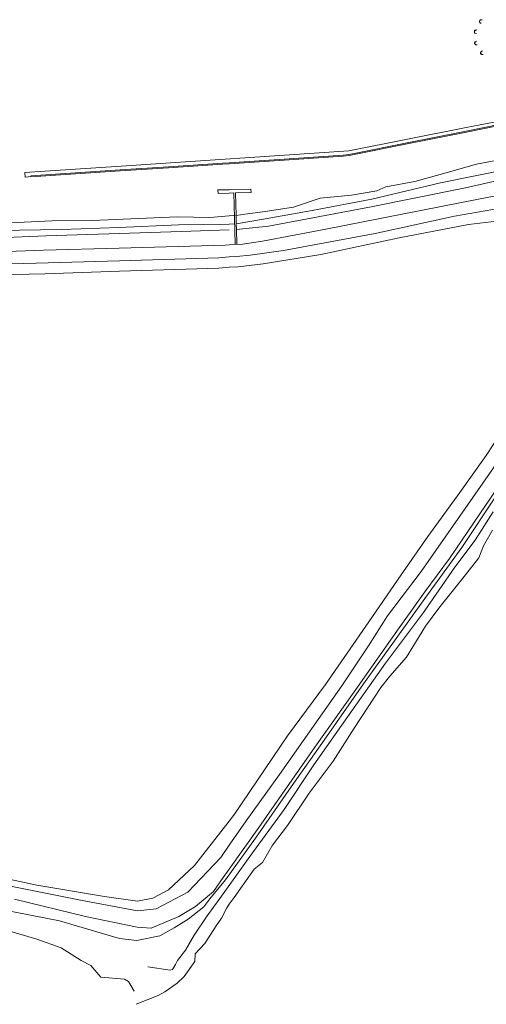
# Model space of a CAD drawing. Header units: metres. Extents: x 66374 to 71914, y 405953 to 412623.
# Tile 6 of 42: x 69441 to 69795, y 408044 to 408793. Entities that reach past the tile are written whole.
import ezdxf

# ---------------------------------------------------------------- set-up
doc = ezdxf.new("R2010")
doc.units = ezdxf.units.M
doc.layers.add('2013-05-24_onderlegger_OVLIJNOBJ', color=252, linetype='Continuous', lineweight=0)

msp = doc.modelspace()

# ---------------------------------------------------------------- linework, layer by layer
at = {"layer": '2013-05-24_onderlegger_OVLIJNOBJ'}
for p, q in [((69790.23, 408791.2), (69790.29, 408791.42)), ((69790.26, 408790.87), (69790.23, 408791.2)), ((69790.29, 408791.42), (69790.46, 408791.77)), ((69790.36, 408791.46), (69790.33, 408791.19)), ((69790.33, 408791.19), (69790.39, 408790.81)), ((69790.51, 408791.84), (69790.36, 408791.46)), ((69790.46, 408791.77), (69790.57, 408791.94)), ((69790.57, 408791.94), (69790.51, 408791.84)), ((69790.57, 408791.94), (69790.77, 408792.16)), ((69790.63, 408792.03), (69790.57, 408791.94)), ((69790.84, 408792.28), (69790.63, 408792.03)), ((69790.77, 408792.16), (69791.01, 408792.29)), ((69791.1, 408792.45), (69790.84, 408792.28)), ((69791.01, 408792.29), (69791.14, 408792.32)), ((69791.24, 408792.48), (69791.1, 408792.45)), ((69791.14, 408792.32), (69792.25, 408792.38)), ((69792.23, 408792.58), (69791.24, 408792.48)), ((69786.38, 408783.8), (69786.33, 408783.39)), ((69786.44, 408784.02), (69786.38, 408783.8)), ((69786.39, 408783.45), (69786.4, 408783.65)), ((69786.4, 408783.65), (69786.47, 408783.93)), ((69786.58, 408784.31), (69786.44, 408784.02)), ((69786.47, 408783.93), (69786.56, 408784.09)), ((69786.56, 408784.09), (69786.62, 408784.15)), ((69786.71, 408784.47), (69786.58, 408784.31)), ((69786.62, 408784.15), (69786.73, 408784.22)), ((69786.79, 408784.52), (69786.71, 408784.47)), ((69786.73, 408784.22), (69787.94, 408784.8)), ((69786.93, 408784.58), (69786.79, 408784.52)), ((69787.94, 408784.8), (69786.93, 408784.58)), ((69790.3, 408790.71), (69790.26, 408790.87)), ((69790.43, 408790.51), (69790.3, 408790.71)), ((69790.39, 408790.81), (69790.47, 408790.63)), ((69790.51, 408790.43), (69790.43, 408790.51)), ((69790.47, 408790.63), (69790.63, 408790.39)), ((69791.45, 408789.73), (69790.51, 408790.43)), ((69790.63, 408790.39), (69790.74, 408790.3)), ((69790.74, 408790.3), (69791.52, 408789.73)), ((69786.33, 408783.39), (69786.36, 408782.99)), ((69786.36, 408782.99), (69786.42, 408782.78)), ((69786.42, 408783.07), (69786.39, 408783.45)), ((69786.53, 408782.64), (69786.42, 408783.07)), ((69786.42, 408782.78), (69786.55, 408782.49)), ((69786.63, 408782.44), (69786.53, 408782.64)), ((69786.55, 408782.49), (69786.67, 408782.34)), ((69786.78, 408782.3), (69786.63, 408782.44)), ((69786.67, 408782.34), (69786.75, 408782.29)), ((69786.75, 408782.29), (69786.88, 408782.24)), ((69786.87, 408782.27), (69786.78, 408782.3)), ((69787.94, 408782.11), (69786.87, 408782.27)), ((69786.87, 408775.39), (69788, 408776.1)), ((69786.88, 408782.24), (69787.98, 408782.05)), ((69788.09, 408776.26), (69787.1, 408775.78)), ((69786.56, 408774.79), (69786.63, 408775.08)), ((69786.57, 408774.53), (69786.56, 408774.79)), ((69786.59, 408774.4), (69786.57, 408774.53)), ((69786.66, 408774.24), (69786.59, 408774.4)), ((69786.63, 408775.08), (69786.66, 408775.13)), ((69786.66, 408775.13), (69786.63, 408774.92)), ((69786.63, 408774.92), (69786.63, 408774.8)), ((69786.63, 408774.8), (69786.66, 408774.62)), ((69786.66, 408775.13), (69786.77, 408775.31)), ((69786.67, 408775.19), (69786.66, 408775.13)), ((69786.66, 408774.62), (69786.82, 408774.25)), ((69786.95, 408773.78), (69786.66, 408774.24)), ((69786.79, 408775.48), (69786.67, 408775.19)), ((69786.77, 408775.31), (69786.87, 408775.39)), ((69786.98, 408775.7), (69786.79, 408775.48)), ((69786.82, 408774.25), (69786.96, 408774.08)), ((69787.14, 408773.59), (69786.95, 408773.78)), ((69786.96, 408774.08), (69787.2, 408773.89)), ((69787.1, 408775.78), (69786.98, 408775.7)), ((69787.36, 408773.47), (69787.14, 408773.59)), ((69787.2, 408773.89), (69788.14, 408773.41)), ((69787.49, 408773.44), (69787.36, 408773.47)), ((69788.5, 408773.34), (69787.49, 408773.44)), ((69791.34, 408768.03), (69792.5, 408768.8)), ((69792.34, 408768.77), (69791.37, 408768.16)), ((69791.08, 408767.48), (69791.13, 408767.74)), ((69791.11, 408767.13), (69791.08, 408767.48)), ((69791.16, 408766.98), (69791.11, 408767.13)), ((69791.13, 408767.74), (69791.16, 408767.79)), ((69791.16, 408767.79), (69791.15, 408767.54)), ((69791.15, 408767.54), (69791.18, 408767.34)), ((69791.22, 408768.01), (69791.16, 408767.84)), ((69791.16, 408767.79), (69791.25, 408767.95)), ((69791.16, 408767.84), (69791.16, 408767.79)), ((69791.45, 408766.45), (69791.16, 408766.98)), ((69791.18, 408767.34), (69791.31, 408766.98)), ((69791.27, 408768.08), (69791.22, 408768.01)), ((69791.25, 408767.95), (69791.34, 408768.03)), ((69791.37, 408768.16), (69791.27, 408768.08)), ((69791.31, 408766.98), (69791.61, 408766.47)), ((69791.64, 408766.22), (69791.45, 408766.45)), ((69791.61, 408766.47), (69791.8, 408766.26)), ((69791.88, 408766.09), (69791.64, 408766.22)), ((69791.8, 408766.26), (69792.02, 408766.13)), ((69792.01, 408766.08), (69791.88, 408766.09)), ((69793.1, 408766.11), (69792.01, 408766.08)), ((69792.02, 408766.13), (69792.15, 408766.11)), ((69792.15, 408766.11), (69793.1, 408766.11)), ((69793.17, 408766.11), (69793.1, 408766.11)), ((69827.82, 408719.78), (69780.03, 408710.62)), ((69780.03, 408710.62), (69690.9, 408692.77)), ((69806.35, 408713.12), (69778.96, 408707.52)), ((69806.52, 408712.38), (69779.12, 408706.75)), ((69778.96, 408707.52), (69735.25, 408698.91)), ((69779.12, 408706.75), (69735.39, 408698.14)), ((69735.25, 408698.91), (69694.92, 408690.78)), ((69735.39, 408698.14), (69695.06, 408690.05)), ((69690.9, 408692.77), (69517.86, 408681.25)), ((69637.98, 408686.34), (69600, 408683.84)), ((69686.7, 408689.5), (69637.98, 408686.34)), ((69686.76, 408688.7), (69638.02, 408685.54)), ((69691.02, 408690.05), (69686.7, 408689.5)), ((69691.14, 408689.28), (69686.76, 408688.7)), ((69694.92, 408690.78), (69691.02, 408690.05)), ((69695.06, 408690.05), (69691.14, 408689.28)), ((69814.97, 408687.97), (69788.1, 408682.82)), ((69517.86, 408681.25), (69444.83, 408676.29)), ((69553.86, 408680.8), (69517.14, 408678.3)), ((69553.94, 408680.03), (69517.18, 408677.57)), ((69594.86, 408683.49), (69553.86, 408680.8)), ((69594.9, 408682.72), (69553.94, 408680.03)), ((69600, 408683.84), (69594.86, 408683.49)), ((69600, 408683.04), (69594.9, 408682.72)), ((69638.02, 408685.54), (69600, 408683.04)), ((69819.07, 408680.45), (69760.7, 408668.45)), ((69788.1, 408682.82), (69762.06, 408675.39)), ((69851.46, 408681.18), (69779.75, 408664.8)), ((69444.83, 408676.29), (69445.05, 408672.9)), ((69445.05, 408672.9), (69449.56, 408673.25)), ((69517.14, 408678.3), (69449.38, 408673.92)), ((69517.18, 408677.57), (69449.41, 408673.18)), ((69762.06, 408675.39), (69741.01, 408669.63)), ((69616.58, 408663.78), (69600, 408663.33)), ((69616.66, 408661.25), (69616.58, 408663.78)), ((69779.75, 408664.8), (69706.7, 408650.08)), ((69760.7, 408668.45), (69708.42, 408656.13)), ((69719.18, 408665.57), (69712.25, 408662.37)), ((69741.01, 408669.63), (69719.18, 408665.57)), ((69789.54, 408655.97), (69862.42, 408670.59)), ((69591.48, 408663.07), (69600, 408663.3)), ((69591.7, 408660.48), (69591.48, 408663.07)), ((69600, 408660.74), (69591.7, 408660.48)), ((69603.54, 408660.86), (69600, 408660.74)), ((69604.1, 408641.63), (69603.63, 408660.83)), ((69605.26, 408643.72), (69604.82, 408660.9)), ((69604.93, 408660.86), (69616.66, 408661.25)), ((69669.19, 408656.83), (69648.92, 408649.98)), ((69692.98, 408659.04), (69669.19, 408656.83)), ((69712.25, 408662.37), (69692.98, 408659.04)), ((69648.92, 408649.98), (69627.34, 408646.82)), ((69706.7, 408650.08), (69629.82, 408635.55)), ((69708.42, 408656.13), (69663.18, 408647.39)), ((69732.7, 408644.83), (69789.54, 408655.97)), ((69823, 408652.26), (69771.3, 408643.07)), ((69496.11, 408639.84), (69560.62, 408642.78)), ((69560.62, 408642.78), (69585.24, 408642.14)), ((69585.24, 408642.14), (69600, 408643.36)), ((69600, 408643.36), (69603.67, 408643.65)), ((69604.64, 408622.24), (69604.1, 408641.63)), ((69604.94, 408643.68), (69605.26, 408643.72)), ((69611.93, 408644.64), (69605.26, 408643.72)), ((69605.43, 408637.4), (69605.26, 408643.72)), ((69627.34, 408646.82), (69611.93, 408644.64)), ((69663.18, 408647.39), (69624.64, 408640.51)), ((69673.54, 408633.18), (69732.7, 408644.83)), ((69771.3, 408643.07), (69711.04, 408630.02)), ((69828.11, 408642.3), (69781.94, 408636.83)), ((69428.62, 408637.89), (69465.32, 408639.55)), ((69465.32, 408639.55), (69496.11, 408639.84)), ((69472.92, 408633.02), (69516.24, 408634.53)), ((69516.24, 408634.53), (69561.58, 408636.67)), ((69561.58, 408636.67), (69600, 408637.18)), ((69600, 408637.18), (69603.89, 408637.25)), ((69605.09, 408637.34), (69605.43, 408637.4)), ((69624.64, 408640.51), (69605.43, 408637.4)), ((69605.55, 408633.14), (69605.43, 408637.4)), ((69629.82, 408635.55), (69605.55, 408633.14)), ((69781.94, 408636.83), (69729.17, 408626.69)), ((69417.54, 408626.5), (69460.73, 408628.26)), ((69423.44, 408632.19), (69472.92, 408633.02)), ((69460.73, 408628.26), (69516.34, 408629.95)), ((69516.34, 408629.95), (69563.49, 408631.42)), ((69563.49, 408631.42), (69600, 408632.9)), ((69605.55, 408633.14), (69605.39, 408633.12)), ((69605.86, 408622.24), (69605.55, 408633.14)), ((69625.26, 408624.13), (69673.54, 408633.18)), ((69711.04, 408630.02), (69641.33, 408617.18)), ((69729.17, 408626.69), (69669.66, 408614.11)), ((69458.8, 408617.28), (69516.53, 408618.82)), ((69516.53, 408618.82), (69596.98, 408621.02)), ((69596.98, 408621.02), (69600, 408621.34)), ((69600, 408621.34), (69610.25, 408621.82)), ((69610.25, 408621.82), (69625.26, 408624.13)), ((69388.29, 408614.56), (69458.8, 408617.28)), ((69516.74, 408609.09), (69592.23, 408611.42)), ((69592.23, 408611.42), (69600, 408612.32)), ((69605.55, 408612.51), (69600, 408612.35)), ((69615.87, 408613.5), (69605.55, 408612.51)), ((69641.33, 408617.18), (69615.87, 408613.5)), ((69669.66, 408614.11), (69625.98, 408606.85)), ((69381.37, 408605.76), (69453.37, 408607.39)), ((69453.37, 408607.39), (69516.74, 408609.09)), ((69600, 408604.35), (69592.27, 408603.62)), ((69606.81, 408604.61), (69600, 408604.35)), ((69625.98, 408606.85), (69606.81, 408604.61)), ((69459.83, 408599.2), (69395.04, 408597.82)), ((69516.67, 408601.44), (69459.83, 408599.2)), ((69592.27, 408603.62), (69516.67, 408601.44)), ((69779.31, 408420.8), (69828.98, 408492.26)), ((69795.44, 408461.12), (69811.23, 408485.41)), ((69775.31, 408433.09), (69795.44, 408461.12)), ((69790.41, 408416.7), (69811, 408446.88)), ((69751.03, 408399.65), (69775.31, 408433.09)), ((69802.42, 408429.63), (69776.82, 408391.2)), ((69745.91, 408373.06), (69779.31, 408420.8)), ((69767.5, 408382.75), (69790.41, 408416.7)), ((69787.03, 408396.9), (69800.68, 408418.43)), ((69793.34, 408392.48), (69800.2, 408404.32)), ((69730.86, 408370.43), (69751.03, 408399.65)), ((69771.6, 408376.13), (69787.03, 408396.9)), ((69776.82, 408391.2), (69748.64, 408352.38)), ((69789.65, 408383.39), (69793.34, 408392.48)), ((69748.71, 408357.41), (69767.5, 408382.75)), ((69779.59, 408370.53), (69789.65, 408383.39)), ((69720.34, 408339.23), (69745.91, 408373.06)), ((69747.73, 408341.76), (69771.6, 408376.13)), ((69706.27, 408334.78), (69730.86, 408370.43)), ((69759.35, 408345.09), (69779.59, 408370.53)), ((69729.1, 408330.05), (69748.71, 408357.41)), ((69748.64, 408352.38), (69725.75, 408320.29)), ((69718.81, 408303.26), (69747.73, 408341.76)), ((69749.24, 408331.42), (69759.35, 408345.09)), ((69673.36, 408286.94), (69706.27, 408334.78)), ((69705.94, 408316.54), (69720.34, 408339.23)), ((69696.26, 408283.17), (69729.1, 408330.05)), ((69734.79, 408307.87), (69749.24, 408331.42)), ((69725.75, 408320.29), (69702.04, 408287.52)), ((69685.66, 408286.02), (69705.94, 408316.54)), ((69722.01, 408293.28), (69734.79, 408307.87)), ((69690.1, 408262.62), (69718.81, 408303.26)), ((69715.38, 408284.83), (69722.01, 408293.28)), ((69638.38, 408218.56), (69685.66, 408286.02)), ((69644.28, 408247.9), (69673.36, 408286.94)), ((69665.04, 408239.3), (69696.26, 408283.17)), ((69702.04, 408287.52), (69672.24, 408244.8)), ((69695.08, 408253.92), (69715.38, 408284.83)), ((69664.31, 408225.86), (69690.1, 408262.62)), ((69679.18, 408228.64), (69695.08, 408253.92)), ((69604.1, 408188.35), (69644.28, 408247.9)), ((69672.24, 408244.8), (69647.1, 408209.09)), ((69622.58, 408178.37), (69665.04, 408239.3)), ((69641.91, 408192), (69664.31, 408225.86)), ((69660.9, 408204.26), (69679.18, 408228.64)), ((69612.82, 408183.23), (69638.38, 408218.56)), ((69647.1, 408209.09), (69620.11, 408170.21)), ((69644.42, 408179.68), (69660.9, 408204.26)), ((69615.65, 408156.26), (69641.91, 408192)), ((69600, 408183.07), (69604.1, 408188.35)), ((69573.68, 408149.28), (69600, 408183.07)), ((69600, 408164.74), (69612.82, 408183.23)), ((69600, 408146.62), (69622.58, 408178.37)), ((69632.86, 408164.93), (69644.42, 408179.68)), ((69620.11, 408170.21), (69597.35, 408138.59)), ((69593.58, 408155.49), (69600, 408164.74)), ((69625.3, 408151.65), (69632.86, 408164.93)), ((69568.7, 408128.99), (69593.58, 408155.49)), ((69593.02, 408124.38), (69615.65, 408156.26)), ((69553.95, 408130.78), (69573.68, 408149.28)), ((69619.02, 408146.62), (69625.3, 408151.65)), ((69406.3, 408144.54), (69453.9, 408134.4)), ((69588.22, 408129.6), (69595.39, 408140.16)), ((69595.39, 408140.16), (69600, 408146.62)), ((69603.83, 408124.93), (69619.02, 408146.62)), ((69428.65, 408134.69), (69487.12, 408123.04)), ((69453.9, 408134.4), (69505.17, 408125.89)), ((69597.35, 408138.59), (69585.38, 408123.9)), ((69505.17, 408125.89), (69530.41, 408122.27)), ((69541.93, 408124.45), (69553.95, 408130.78)), ((69544.66, 408116.45), (69568.7, 408128.99)), ((69574.5, 408118.3), (69588.22, 408129.6)), ((69600, 408119.84), (69603.83, 408124.93)), ((69471.05, 408107.3), (69398.87, 408121.22)), ((69436.82, 408123.74), (69490.79, 408110.62)), ((69487.12, 408123.04), (69530.46, 408114.78)), ((69530.41, 408122.27), (69541.93, 408124.45)), ((69561.74, 408110.69), (69574.5, 408118.3)), ((69580.7, 408117.98), (69568.94, 408108.58)), ((69585.38, 408123.9), (69580.7, 408117.98)), ((69583.39, 408111.1), (69593.02, 408124.38)), ((69594.31, 408109.25), (69598.27, 408117.25)), ((69598.27, 408117.25), (69600, 408119.84)), ((69490.79, 408110.62), (69530.1, 408102.5)), ((69530.46, 408114.78), (69544.66, 408116.45)), ((69540.86, 408101.7), (69561.74, 408110.69)), ((69573.3, 408096.45), (69583.39, 408111.1)), ((69516.75, 408093.89), (69471.05, 408107.3)), ((69530.1, 408102.5), (69540.86, 408101.7)), ((69568.94, 408108.58), (69558.34, 408101.95)), ((69581.52, 408089.98), (69590.16, 408103.52)), ((69590.16, 408103.52), (69594.31, 408109.25)), ((69453.86, 408093.44), (69430.73, 408100.13)), ((69547.45, 408095.94), (69529.8, 408092.42)), ((69558.34, 408101.95), (69547.45, 408095.94)), ((69566.74, 408084.96), (69573.3, 408096.45)), ((69472.46, 408086.69), (69453.86, 408093.44)), ((69529.8, 408092.42), (69516.75, 408093.89)), ((69574.2, 408082.18), (69581.52, 408089.98)), ((69487.58, 408077.22), (69472.46, 408086.69)), ((69560.74, 408077.22), (69566.74, 408084.96)), ((69574.02, 408076.48), (69574.2, 408082.18)), ((69494.88, 408073.25), (69487.58, 408077.22)), ((69502.54, 408064.45), (69494.88, 408073.25)), ((69538.28, 408072.26), (69555.27, 408069.79)), ((69556.97, 408070.27), (69559.16, 408074.11)), ((69559.16, 408074.11), (69560.74, 408077.22)), ((69565.8, 408064.9), (69574.02, 408076.48)), ((69555.27, 408069.79), (69556.97, 408070.27)), ((69560.5, 408060), (69565.8, 408064.9)), ((69520.55, 408062.85), (69502.54, 408064.45)), ((69523.43, 408061.28), (69520.55, 408062.85)), ((69527.82, 408053.92), (69523.43, 408061.28)), ((69551.07, 408053.21), (69560.5, 408060)), ((69529.45, 408043.81), (69545.99, 408050.62)), ((69545.99, 408050.62), (69551.07, 408053.21))]:
    msp.add_line(p, q, dxfattribs=at)

doc.saveas('drawing.dxf')
